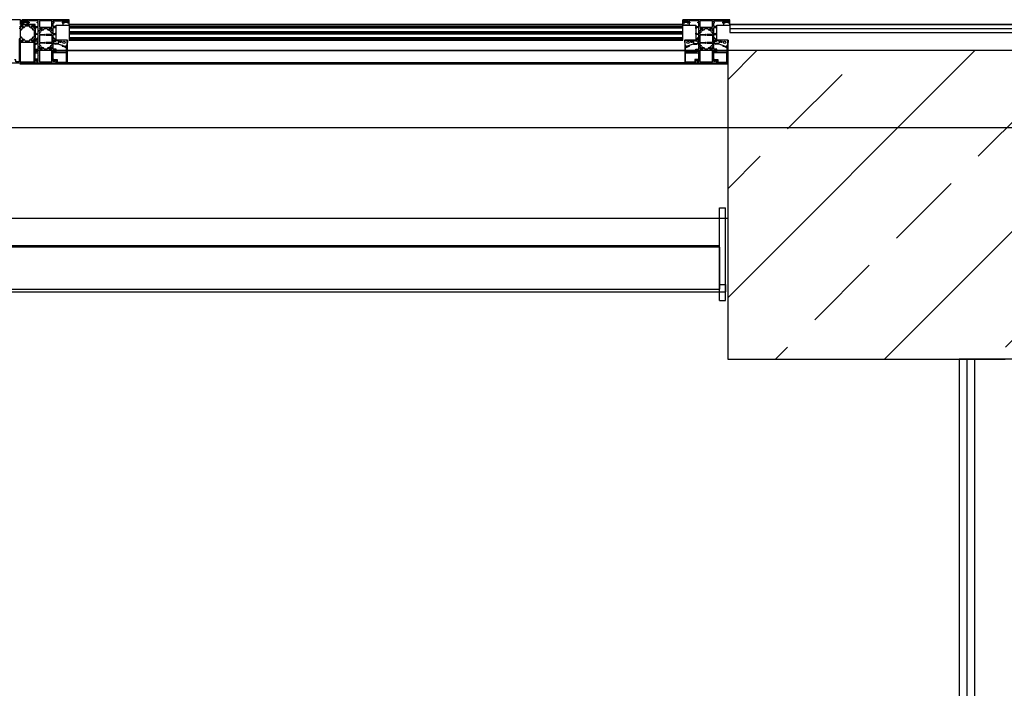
# Model space of a CAD drawing. Header units: millimetres. Extents: x 45983 to 94428, y -13359 to 18562.
# Tile 13 of 57: x 81751 to 83348, y -3226 to -2142. Entities that reach past the tile are written whole.
import ezdxf

# ---------------------------------------------------------------- set-up
doc = ezdxf.new("R2010")
doc.units = ezdxf.units.MM

msp = doc.modelspace()

# ---------------------------------------------------------------- hatches: boundary and pattern name
h = msp.add_hatch()
h.set_pattern_fill('FP_1', color=256, style=0, pattern_type=2)
h.set_pattern_definition([(45, (0, -28216.95), (-176.7767, 176.7767), []), (45, (176.78, -28216.95), (-176.7767, 176.7767), [125, -62.5])])
h.paths.add_polyline_path([(83300, -2692), (83400, -2692), (83400, -2192), (82900, -2192), (82900, -2692), (83287.5, -2692)], flags=0)

# ---------------------------------------------------------------- linework, layer by layer
at = {"lineweight": 9}
for p, q in [((81687.2, -2141.8), (81752.8, -2141.8)), ((81776.3, -2149.8), (81776.3, -2211.8)), ((81776.3, -2211.8), (81751.2, -2211.8))]:
    msp.add_line(p, q, dxfattribs=at)
for p, q in [((81750.4, -2155.7), (81752.5, -2155.7)), ((81750.7, -2156.1), (81752.2, -2156.1)), ((81752.8, -2141.8), (81752.8, -2149.8)), ((81752.8, -2149.8), (81776.3, -2149.8)), ((81752.9, -2149.3), (81776.3, -2149.3)), ((81755.1, -2149.3), (81755.3, -2147.1)), ((81755.3, -2146.8), (81755.3, -2141.8)), ((81831.1, -2141.8), (81755.3, -2141.8)), ((81757.3, -2146.8), (81755.3, -2146.8)), ((81755.6, -2146.8), (81758.4, -2146.8)), ((81756.1, -2155.1), (81756.9, -2155.1)), ((81763.8, -2143.3), (81756.8, -2143.3)), ((81756.8, -2143.3), (81756.8, -2145.8)), ((81756.8, -2145.8), (81758.3, -2145.8)), ((81757.7, -2145.2), (81758.4, -2144)), ((81758.4, -2145.6), (81757.9, -2145.5)), ((81758.4, -2146.8), (81758.4, -2145.6)), ((81762.4, -2143.3), (81758.8, -2143.3)), ((81758.9, -2143.8), (81761.8, -2143.8)), ((81759.1, -2149.8), (81762.6, -2149.8)), ((81759.7, -2153.2), (81760.1, -2152.1)), ((81760.5, -2151.8), (81766.4, -2151.8)), ((81762.2, -2144), (81762.9, -2145.2)), ((81762.7, -2145.5), (81762.3, -2145.6)), ((81762.3, -2145.6), (81762.3, -2146.8)), ((81762.3, -2145.8), (81763.8, -2145.8)), ((81762.3, -2146.8), (81765, -2146.8)), ((81766.8, -2146.8), (81763.3, -2146.8)), ((81763.8, -2145.8), (81763.8, -2143.3)), ((81781.3, -2143.6), (81765.3, -2143.6)), ((81765.3, -2143.6), (81765.3, -2145.8)), ((81765.3, -2145.8), (81766.8, -2145.8)), ((81765.3, -2147.1), (81765.5, -2149.3)), ((81766.8, -2145.8), (81766.8, -2146.8)), ((81766.9, -2152.1), (81767.3, -2153.2)), ((81770.1, -2155.1), (81770.9, -2155.1)), ((81774.5, -2155.7), (81776.1, -2155.7)), ((81776.2, -2156.1), (81774.7, -2156.1)), ((81776.3, -2152.9), (81781.3, -2152.8)), ((81776.4, -2155.8), (81776.3, -2152.9)), ((81777.5, -2155.7), (81776.4, -2155.8)), ((81781.3, -2154.3), (81777.5, -2154.3)), ((81777.5, -2154.3), (81777.5, -2155.7)), ((81779.8, -2146.8), (81779.8, -2145.8)), ((81779.8, -2145.8), (81781.3, -2145.8)), ((81781.3, -2146.8), (81779.8, -2146.8)), ((81781.3, -2145.8), (81781.3, -2143.6)), ((81781.3, -2152.8), (81781.3, -2146.8)), ((81781.3, -2159.1), (81781.3, -2154.3)), ((81783.2, -2143.6), (81783.2, -2153.8)), ((81803.6, -2143.6), (81783.2, -2143.6)), ((81783.2, -2153.8), (81803.6, -2153.8)), ((81783.2, -2156), (81783.8, -2159.1)), ((81787.7, -2155.8), (81783.4, -2155.8)), ((81783.4, -2156.2), (81784, -2159.4)), ((81783.7, -2155.9), (81784.9, -2155.9)), ((81786.2, -2156), (81787.4, -2155.9)), ((81787, -2158.5), (81787.8, -2156.1)), ((81791, -2156.1), (81790.8, -2156.8)), ((81791.5, -2155.8), (81795.2, -2155.8)), ((81795.6, -2156.1), (81795.9, -2156.8)), ((81799.7, -2158.5), (81798.8, -2156.1)), ((81799, -2155.8), (81803.3, -2155.8)), ((81800.5, -2156), (81799.3, -2155.9)), ((81803, -2155.9), (81801.8, -2155.9)), ((81803.3, -2156.2), (81802.7, -2159.4)), ((81803.5, -2156), (81802.9, -2159.1)), ((81803.6, -2153.8), (81803.6, -2143.6)), ((81805.4, -2143.6), (81821.4, -2143.6)), ((81805.4, -2145.8), (81805.4, -2143.6)), ((81806.9, -2145.8), (81805.4, -2145.8)), ((81805.4, -2146.8), (81806.9, -2146.8)), ((81805.4, -2152.8), (81805.4, -2146.8)), ((81810.3, -2152.9), (81805.4, -2152.8)), ((81805.4, -2154.3), (81809.1, -2154.3)), ((81805.4, -2159.1), (81805.4, -2154.3)), ((81806.9, -2146.8), (81806.9, -2145.8)), ((81809.1, -2154.3), (81809.1, -2155.7)), ((81809.1, -2155.7), (81810.2, -2155.8)), ((81810.2, -2155.8), (81810.3, -2152.9)), ((81819.9, -2145.8), (81819.9, -2146.8)), ((81821.4, -2145.8), (81819.9, -2145.8)), ((81819.9, -2146.8), (81823.3, -2146.8)), ((81821.3, -2147.1), (81821.1, -2150.5)), ((81821.4, -2143.6), (81821.4, -2145.8)), ((81821.4, -2150.8), (81822.6, -2150.8)), ((81824.4, -2146.8), (81821.6, -2146.8)), ((81822.6, -2150.8), (81823.4, -2150.7)), ((81822.9, -2143.3), (81829.9, -2143.3)), ((81822.9, -2145.8), (81822.9, -2143.3)), ((81824.3, -2145.8), (81822.9, -2145.8)), ((81823.4, -2150.7), (81825, -2150.7)), ((81824.5, -2144), (81823.8, -2145.2)), ((81823.9, -2145.5), (81824.4, -2145.6)), ((81824.4, -2145.6), (81824.4, -2146.8)), ((81827.8, -2143.8), (81824.9, -2143.8)), ((81825, -2150.7), (81825.7, -2150.8)), ((81825.7, -2150.8), (81827, -2150.8)), ((81827, -2150.8), (81827.7, -2150.7)), ((81827.7, -2150.7), (81829.3, -2150.7)), ((81828.9, -2145.2), (81828.2, -2144)), ((81828.3, -2145.6), (81828.8, -2145.5)), ((81828.3, -2146.8), (81828.3, -2145.6)), ((81831.1, -2146.8), (81828.3, -2146.8)), ((81829.9, -2145.8), (81828.3, -2145.8)), ((81829.3, -2150.7), (81830.1, -2150.8)), ((81829.4, -2146.8), (81831.4, -2146.8)), ((81829.9, -2143.3), (81829.9, -2145.8)), ((81830.1, -2150.8), (81831.3, -2150.8)), ((81831.4, -2146.8), (81831.4, -2142)), ((81831.6, -2150.5), (81831.4, -2147.1)), ((82827, -2149.8), (81831.4, -2149.8)), ((82827, -2150.8), (81831.4, -2150.8)), ((81831.4, -2150.8), (81831.4, -2174.8)), ((81831.4, -2152.8), (82827, -2152.8)), ((81831.4, -2154.8), (82827, -2154.8)), ((82826.7, -2150.5), (82827, -2147.1)), ((82827, -2146.8), (82827, -2141.8)), ((82902.8, -2141.8), (82827, -2141.8)), ((82829, -2146.8), (82827, -2146.8)), ((82827, -2174.8), (82827, -2150.8)), ((82828.3, -2150.8), (82827, -2150.8)), ((82827.3, -2146.8), (82830, -2146.8)), ((82829.1, -2150.7), (82828.3, -2150.8)), ((82835.5, -2143.3), (82828.5, -2143.3)), ((82828.5, -2143.3), (82828.5, -2145.8)), ((82828.5, -2145.8), (82830, -2145.8)), ((82830.7, -2150.7), (82829.1, -2150.7)), ((82829.4, -2145.2), (82830.1, -2144)), ((82830, -2145.6), (82829.6, -2145.5)), ((82830, -2146.8), (82830, -2145.6)), ((82830.5, -2143.8), (82833.4, -2143.8)), ((82831.4, -2150.8), (82830.7, -2150.7)), ((82832.6, -2150.8), (82831.4, -2150.8)), ((82833.3, -2150.7), (82832.6, -2150.8)), ((82834.9, -2150.7), (82833.3, -2150.7)), ((82833.9, -2144), (82834.6, -2145.2)), ((82834.4, -2145.5), (82833.9, -2145.6)), ((82833.9, -2145.6), (82833.9, -2146.8)), ((82833.9, -2146.8), (82836.7, -2146.8)), ((82834, -2145.8), (82835.5, -2145.8)), ((82835.7, -2150.8), (82834.9, -2150.7)), ((82838.5, -2146.8), (82835, -2146.8)), ((82835.5, -2145.8), (82835.5, -2143.3)), ((82837, -2150.8), (82835.7, -2150.8)), ((82853, -2143.6), (82837, -2143.6)), ((82837, -2143.6), (82837, -2145.8)), ((82837, -2145.8), (82838.5, -2145.8)), ((82837, -2147.1), (82837.3, -2150.5)), ((82838.5, -2145.8), (82838.5, -2146.8)), ((82848, -2152.9), (82853, -2152.8)), ((82848.1, -2155.8), (82848, -2152.9)), ((82849.2, -2155.7), (82848.1, -2155.8)), ((82853, -2154.3), (82849.2, -2154.3)), ((82849.2, -2154.3), (82849.2, -2155.7)), ((82851.5, -2146.8), (82851.5, -2145.8)), ((82851.5, -2145.8), (82853, -2145.8)), ((82853, -2146.8), (82851.5, -2146.8)), ((82853, -2145.8), (82853, -2143.6)), ((82853, -2152.8), (82853, -2146.8)), ((82853, -2159.1), (82853, -2154.3)), ((82854.8, -2143.6), (82854.8, -2153.8)), ((82875.2, -2143.6), (82854.8, -2143.6)), ((82854.8, -2153.8), (82875.2, -2153.8)), ((82854.9, -2156), (82855.4, -2159.1)), ((82859.3, -2155.8), (82855.1, -2155.8)), ((82855.1, -2156.2), (82855.6, -2159.4)), ((82855.4, -2155.9), (82856.5, -2155.9)), ((82857.8, -2156), (82859.1, -2155.9)), ((82858.6, -2158.5), (82859.5, -2156.1)), ((82862.7, -2156.1), (82862.4, -2156.8)), ((82863.2, -2155.8), (82866.8, -2155.8)), ((82867.3, -2156.1), (82867.6, -2156.8)), ((82871.4, -2158.5), (82870.5, -2156.1)), ((82870.7, -2155.8), (82874.9, -2155.8)), ((82872.2, -2156), (82870.9, -2155.9)), ((82874.6, -2155.9), (82873.5, -2155.9)), ((82874.9, -2156.2), (82874.4, -2159.4)), ((82875.1, -2156), (82874.6, -2159.1)), ((82875.2, -2153.8), (82875.2, -2143.6)), ((82877, -2143.6), (82893, -2143.6)), ((82877, -2145.8), (82877, -2143.6)), ((82878.5, -2145.8), (82877, -2145.8)), ((82877, -2146.8), (82878.5, -2146.8)), ((82877, -2152.8), (82877, -2146.8)), ((82882, -2152.9), (82877, -2152.8)), ((82877, -2154.3), (82880.8, -2154.3)), ((82877, -2159.1), (82877, -2154.3)), ((82878.5, -2146.8), (82878.5, -2145.8)), ((82880.8, -2154.3), (82880.8, -2155.7)), ((82880.8, -2155.7), (82881.9, -2155.8)), ((82881.9, -2155.8), (82882, -2152.9)), ((82891.5, -2145.8), (82891.5, -2146.8)), ((82893, -2145.8), (82891.5, -2145.8)), ((82891.5, -2146.8), (82895, -2146.8)), ((82893, -2147.1), (82892.7, -2150.5)), ((82893, -2143.6), (82893, -2145.8)), ((82893, -2150.8), (82894.3, -2150.8)), ((82896.1, -2146.8), (82893.3, -2146.8)), ((82894.3, -2150.8), (82895.1, -2150.7)), ((82894.5, -2143.3), (82901.5, -2143.3)), ((82894.5, -2145.8), (82894.5, -2143.3)), ((82896, -2145.8), (82894.5, -2145.8)), ((82895.1, -2150.7), (82896.7, -2150.7)), ((82896.1, -2144), (82895.4, -2145.2)), ((82895.6, -2145.5), (82896.1, -2145.6)), ((82896.1, -2145.6), (82896.1, -2146.8)), ((82899.5, -2143.8), (82896.6, -2143.8)), ((82896.7, -2150.7), (82897.4, -2150.8)), ((82897.4, -2150.8), (82898.6, -2150.8)), ((82898.6, -2150.8), (82899.3, -2150.7)), ((82899.3, -2150.7), (82900.9, -2150.7)), ((82900.6, -2145.2), (82899.9, -2144)), ((82900, -2145.6), (82900.4, -2145.5)), ((82900, -2146.8), (82900, -2145.6)), ((82901.5, -2145.8), (82900, -2145.8)), ((82902.7, -2146.8), (82900, -2146.8)), ((82900.9, -2150.7), (82901.7, -2150.8)), ((82901, -2146.8), (82903, -2146.8)), ((82901.5, -2143.3), (82901.5, -2145.8)), ((82901.7, -2150.8), (82903, -2150.8)), ((82903, -2146.8), (82903, -2142)), ((82903.3, -2150.5), (82903, -2147.1)), ((83397, -2149.8), (82903, -2149.8)), ((83397, -2150.3), (82903, -2150.3)), ((82903, -2150.3), (82903, -2162.3)), ((81752.2, -2172.1), (81750.7, -2172.1)), ((81752.2, -2158.6), (81752.2, -2169.6)), ((81754.3, -2158.1), (81752.7, -2158.1)), ((81752.7, -2170.1), (81754.3, -2170.1)), ((81772.6, -2158.1), (81774.2, -2158.1)), ((81774.2, -2170.1), (81772.6, -2170.1)), ((81774.7, -2158.6), (81774.7, -2169.6)), ((81774.7, -2172.1), (81776.2, -2172.1)), ((81776.6, -2163.3), (81777.2, -2163.3)), ((81781, -2165.8), (81776.6, -2165.8)), ((81776.7, -2171.6), (81776.7, -2156.6)), ((81777.5, -2163.6), (81777.5, -2164.5)), ((81777.8, -2164.8), (81781, -2164.8)), ((81781.3, -2164.5), (81781.3, -2160.3)), ((81781.4, -2175.6), (81781.4, -2166.1)), ((81781.5, -2159.3), (81783.6, -2159.3)), ((81781.8, -2159.8), (81783.5, -2159.8)), ((81783.1, -2162.3), (81783.1, -2165.5)), ((81783.1, -2167.1), (81783.1, -2178.5)), ((81783.4, -2165.8), (81792.1, -2165.8)), ((81792.1, -2166.8), (81783.4, -2166.8)), ((81784.3, -2161.8), (81783.6, -2161.8)), ((81787.7, -2156.3), (81786.1, -2160.5)), ((81788, -2158.8), (81787.1, -2158.8)), ((81803.2, -2165.8), (81794.5, -2165.8)), ((81794.5, -2166.8), (81803.2, -2166.8)), ((81798.7, -2158.8), (81799.5, -2158.8)), ((81799, -2156.3), (81800.5, -2160.5)), ((81802.4, -2161.8), (81803, -2161.8)), ((81803.1, -2159.3), (81805.2, -2159.3)), ((81804.8, -2159.8), (81803.2, -2159.8)), ((81803.5, -2162.3), (81803.5, -2165.5)), ((81803.5, -2167.1), (81803.5, -2178.5)), ((81805.3, -2164.5), (81805.3, -2160.3)), ((81805.3, -2175.6), (81805.3, -2166.1)), ((81808.8, -2164.8), (81805.6, -2164.8)), ((81805.6, -2165.8), (81810, -2165.8)), ((81809.1, -2163.6), (81809.1, -2164.5)), ((81810, -2163.3), (81809.4, -2163.3)), ((81810.3, -2165.5), (81810.3, -2163.6)), ((81831.4, -2160.8), (82827, -2160.8)), ((81831.4, -2162.8), (82827, -2162.8)), ((81831.4, -2164.8), (82827, -2164.8)), ((81831.4, -2170.8), (82827, -2170.8)), ((82848, -2165.5), (82848, -2163.6)), ((82848.3, -2163.3), (82848.9, -2163.3)), ((82852.7, -2165.8), (82848.3, -2165.8)), ((82849.2, -2163.6), (82849.2, -2164.5)), ((82849.5, -2164.8), (82852.7, -2164.8)), ((82853, -2164.5), (82853, -2160.3)), ((82853, -2175.6), (82853, -2166.1)), ((82853.2, -2159.3), (82855.3, -2159.3)), ((82853.5, -2159.8), (82855.1, -2159.8)), ((82854.8, -2162.3), (82854.8, -2165.5)), ((82854.8, -2167.1), (82854.8, -2178.5)), ((82855.1, -2165.8), (82863.8, -2165.8)), ((82863.8, -2166.8), (82855.1, -2166.8)), ((82855.9, -2161.8), (82855.3, -2161.8)), ((82859.4, -2156.3), (82857.8, -2160.5)), ((82859.6, -2158.8), (82858.8, -2158.8)), ((82874.9, -2165.8), (82866.2, -2165.8)), ((82866.2, -2166.8), (82874.9, -2166.8)), ((82870.4, -2158.8), (82871.2, -2158.8)), ((82870.6, -2156.3), (82872.2, -2160.5)), ((82874.1, -2161.8), (82874.7, -2161.8)), ((82874.8, -2159.3), (82876.8, -2159.3)), ((82876.5, -2159.8), (82874.9, -2159.8)), ((82875.2, -2162.3), (82875.2, -2165.5)), ((82875.2, -2167.1), (82875.2, -2178.5)), ((82877, -2164.5), (82877, -2160.3)), ((82877, -2175.6), (82877, -2166.1)), ((82880.5, -2164.8), (82877.3, -2164.8)), ((82877.3, -2165.8), (82881.7, -2165.8)), ((82880.8, -2163.6), (82880.8, -2164.5)), ((82881.7, -2163.3), (82881.1, -2163.3)), ((82882, -2165.5), (82882, -2163.6)), ((82903, -2156.3), (83397, -2156.3)), ((82903, -2162.3), (83397, -2162.3)), ((81752.1, -2175.9), (81752.7, -2172.7)), ((81756.8, -2173.1), (81756, -2173.1)), ((81760, -2176.2), (81759.7, -2175.1)), ((81766.4, -2176.5), (81760.5, -2176.5)), ((81767.3, -2175.1), (81766.9, -2176.2)), ((81770.9, -2173.1), (81770.1, -2173.1)), ((81776.1, -2172.6), (81774.5, -2172.6)), ((81776.3, -2180.4), (81777.8, -2180.4)), ((81776.3, -2181.4), (81777.8, -2181.4)), ((81776.6, -2174.8), (81777, -2174.8)), ((81781, -2176.8), (81777, -2176.8)), ((81777.3, -2175.1), (81777.3, -2175.6)), ((81777.6, -2175.8), (81781, -2175.8)), ((81781.3, -2185.3), (81781.3, -2177.1)), ((81781.3, -2189.8), (81781.3, -2186.5)), ((81783.6, -2186.2), (81781.5, -2186.2)), ((81783.3, -2185.8), (81781.8, -2185.8)), ((81783.1, -2180.1), (81783.1, -2183.3)), ((81783.8, -2186.4), (81783.2, -2189.5)), ((81783.3, -2189.5), (81783.9, -2186.4)), ((81783.4, -2178.8), (81792.1, -2178.8)), ((81792.1, -2179.8), (81783.4, -2179.8)), ((81783.6, -2183.8), (81784.4, -2183.8)), ((81786.2, -2185.2), (81787.8, -2189.4)), ((81787.9, -2189.5), (81787, -2187)), ((81787.2, -2186.8), (81788, -2186.8)), ((81803.2, -2178.8), (81794.5, -2178.8)), ((81794.5, -2179.8), (81803.2, -2179.8)), ((81799.5, -2186.8), (81798.7, -2186.8)), ((81798.8, -2189.5), (81799.7, -2187)), ((81800.4, -2185.2), (81798.9, -2189.4)), ((81803, -2183.8), (81802.3, -2183.8)), ((81803.3, -2189.5), (81802.8, -2186.4)), ((81802.9, -2186.4), (81803.4, -2189.5)), ((81805.1, -2186.2), (81803.1, -2186.2)), ((81803.4, -2185.8), (81804.8, -2185.8)), ((81803.5, -2180.1), (81803.5, -2183.3)), ((81805.3, -2185.3), (81805.3, -2177.1)), ((81805.3, -2189.8), (81805.3, -2186.5)), ((81809, -2175.8), (81805.6, -2175.8)), ((81805.6, -2176.8), (81809.6, -2176.8)), ((81813.3, -2180.4), (81808.8, -2180.4)), ((81814.2, -2181.4), (81808.8, -2181.4)), ((81809.3, -2175.1), (81809.3, -2175.6)), ((81810, -2174.8), (81809.6, -2174.8)), ((81810.3, -2176.1), (81810.3, -2175.2)), ((81814.3, -2175), (81813.6, -2175)), ((81816.8, -2174.8), (81814.3, -2175)), ((81814.3, -2177), (81814.3, -2179.4)), ((81814.5, -2181.5), (81819.7, -2183.2)), ((81828.5, -2174.8), (81816.8, -2174.8)), ((81819.7, -2183.2), (81825.9, -2185.5)), ((81825.8, -2186.8), (81820.7, -2184.9)), ((81821, -2183.8), (81826, -2185.6)), ((81827, -2186.8), (81825.8, -2186.8)), ((81826, -2185.6), (81826.8, -2185.6)), ((81826.5, -2183.7), (81826.5, -2185.1)), ((81828.1, -2183.7), (81826.5, -2183.7)), ((81826.5, -2183.8), (81827.8, -2183.8)), ((81826.8, -2185.6), (81826.5, -2183.8)), ((81827, -2193.6), (81827, -2186.8)), ((81828.8, -2175.1), (81828.3, -2183.5)), ((81828.3, -2184.3), (81828.3, -2211.5)), ((81831.4, -2172.8), (82827, -2172.8)), ((81831.4, -2174.8), (82827, -2174.8)), ((82829.5, -2175.1), (82830, -2183.5)), ((82829.8, -2174.8), (82841.5, -2174.8)), ((82830, -2184.3), (82830, -2211.5)), ((82830.3, -2183.7), (82831.8, -2183.7)), ((82831.8, -2183.8), (82830.5, -2183.8)), ((82831.3, -2193.6), (82831.3, -2186.8)), ((82831.3, -2186.8), (82832.5, -2186.8)), ((82831.5, -2185.6), (82831.8, -2183.8)), ((82832.4, -2185.6), (82831.5, -2185.6)), ((82831.8, -2183.7), (82831.8, -2185.1)), ((82837.3, -2183.8), (82832.4, -2185.6)), ((82838.6, -2183.2), (82832.5, -2185.5)), ((82832.5, -2186.8), (82837.6, -2184.9)), ((82843.8, -2181.5), (82838.6, -2183.2)), ((82841.5, -2174.8), (82844, -2175)), ((82844, -2175), (82844.8, -2175)), ((82844, -2177), (82844, -2179.4)), ((82844.2, -2181.4), (82849.5, -2181.4)), ((82845, -2180.4), (82849.5, -2180.4)), ((82848, -2176.1), (82848, -2175.2)), ((82848.3, -2174.8), (82848.7, -2174.8)), ((82852.7, -2176.8), (82848.7, -2176.8)), ((82849, -2175.1), (82849, -2175.6)), ((82849.3, -2175.8), (82852.7, -2175.8)), ((82853, -2185.3), (82853, -2177.1)), ((82853, -2189.8), (82853, -2186.5)), ((82855.2, -2186.2), (82853.2, -2186.2)), ((82855, -2185.8), (82853.5, -2185.8)), ((82854.8, -2180.1), (82854.8, -2183.3)), ((82855.4, -2186.4), (82854.9, -2189.5)), ((82855, -2189.5), (82855.5, -2186.4)), ((82855.1, -2178.8), (82863.8, -2178.8)), ((82863.8, -2179.8), (82855.1, -2179.8)), ((82855.3, -2183.8), (82856, -2183.8)), ((82857.9, -2185.2), (82859.5, -2189.4)), ((82859.5, -2189.5), (82858.6, -2187)), ((82858.8, -2186.8), (82859.6, -2186.8)), ((82874.9, -2178.8), (82866.2, -2178.8)), ((82866.2, -2179.8), (82874.9, -2179.8)), ((82871.2, -2186.8), (82870.4, -2186.8)), ((82872.1, -2185.2), (82870.5, -2189.4)), ((82870.5, -2189.5), (82871.4, -2187)), ((82874.7, -2183.8), (82874, -2183.8)), ((82875, -2189.5), (82874.5, -2186.4)), ((82874.6, -2186.4), (82875.1, -2189.5)), ((82876.8, -2186.2), (82874.8, -2186.2)), ((82875, -2185.8), (82876.5, -2185.8)), ((82875.2, -2180.1), (82875.2, -2183.3)), ((82877, -2185.3), (82877, -2177.1)), ((82877, -2189.8), (82877, -2186.5)), ((82880.7, -2175.8), (82877.3, -2175.8)), ((82877.3, -2176.8), (82881.3, -2176.8)), ((82885, -2180.4), (82880.5, -2180.4)), ((82885.8, -2181.4), (82880.5, -2181.4)), ((82881, -2175.1), (82881, -2175.6)), ((82881.7, -2174.8), (82881.3, -2174.8)), ((82882, -2176.1), (82882, -2175.2)), ((82886, -2175), (82885.2, -2175)), ((82888.5, -2174.8), (82886, -2175)), ((82886, -2177), (82886, -2179.4)), ((82886.2, -2181.5), (82891.4, -2183.2)), ((82900.2, -2174.8), (82888.5, -2174.8)), ((82891.4, -2183.2), (82897.5, -2185.5)), ((82897.5, -2186.8), (82892.4, -2184.9)), ((82892.7, -2183.8), (82897.6, -2185.6)), ((82898.7, -2186.8), (82897.5, -2186.8)), ((82897.6, -2185.6), (82898.5, -2185.6)), ((82898.2, -2183.7), (82898.2, -2185.1)), ((82899.7, -2183.7), (82898.2, -2183.7)), ((82898.2, -2183.8), (82899.5, -2183.8)), ((82898.5, -2185.6), (82898.2, -2183.8)), ((82898.7, -2193.6), (82898.7, -2186.8)), ((82900.5, -2175.1), (82900, -2183.5)), ((82900, -2184.3), (82900, -2211.5)), ((81776.3, -2189.8), (81781.3, -2189.8)), ((84522.9, -2192), (81776.3, -2192)), ((81777.8, -2193.8), (81776.3, -2193.4)), ((81778.7, -2194.1), (81776.3, -2194.1)), ((81776.3, -2195.3), (81780.7, -2195.3)), ((81778.3, -2193.8), (81777.8, -2193.8)), ((81781.3, -2191.8), (81778.3, -2191.8)), ((81778.3, -2191.8), (81778.3, -2193.8)), ((81778.7, -2192.8), (81778.7, -2194.1)), ((81781.1, -2194.5), (81779.3, -2192.6)), ((81781.3, -2200.5), (81781.3, -2191.8)), ((81781.6, -2200.8), (81781.3, -2200.5)), ((81781.3, -2201), (81781.6, -2200.8)), ((81781.3, -2209.8), (81781.3, -2201)), ((81783.1, -2191.8), (81783.1, -2210)), ((81803.5, -2191.8), (81783.1, -2191.8)), ((81783.4, -2189.8), (81787.7, -2189.8)), ((81784.2, -2189.8), (81783.6, -2189.8)), ((81784.9, -2189.8), (81784.4, -2189.8)), ((81787.5, -2189.8), (81786.2, -2189.8)), ((81790.8, -2188.7), (81791, -2189.4)), ((81795.2, -2189.8), (81791.5, -2189.8)), ((81795.9, -2188.7), (81795.6, -2189.4)), ((81803.2, -2189.8), (81799, -2189.8)), ((81799.1, -2189.8), (81800.4, -2189.8)), ((81801.8, -2189.8), (81802.2, -2189.8)), ((81802.5, -2189.8), (81803.1, -2189.8)), ((81803.5, -2210), (81803.5, -2191.8)), ((81805.1, -2200.8), (81805.3, -2200.5)), ((81805.3, -2201), (81805.1, -2200.8)), ((81810.3, -2189.8), (81805.3, -2189.8)), ((81805.3, -2191.8), (81808.3, -2191.8)), ((81805.3, -2200.5), (81805.3, -2191.8)), ((81805.3, -2209.8), (81805.3, -2201)), ((81805.6, -2194.5), (81807.4, -2192.6)), ((81826.4, -2195.3), (81805.9, -2195.3)), ((81807.9, -2192.8), (81807.9, -2194.1)), ((81807.9, -2194.1), (81826.5, -2194.1)), ((81808.3, -2191.8), (81808.3, -2193.8)), ((81808.3, -2193.8), (81808.9, -2193.8)), ((81808.9, -2193.8), (81810.3, -2193.4)), ((81810.3, -2193.4), (81810.3, -2189.8)), ((81826.9, -2209.4), (81826.9, -2195.8)), ((82830, -2192), (81828.3, -2192)), ((81828.3, -2192), (82830, -2192)), ((82831.4, -2209.4), (82831.4, -2195.8)), ((82850.4, -2194.1), (82831.8, -2194.1)), ((82831.9, -2195.3), (82852.4, -2195.3)), ((82848, -2193.4), (82848, -2189.8)), ((82848, -2189.8), (82853, -2189.8)), ((82849.5, -2193.8), (82848, -2193.4)), ((82850, -2193.8), (82849.5, -2193.8)), ((82853, -2191.8), (82850, -2191.8)), ((82850, -2191.8), (82850, -2193.8)), ((82850.4, -2192.8), (82850.4, -2194.1)), ((82852.8, -2194.5), (82850.9, -2192.6)), ((82853, -2200.5), (82853, -2191.8)), ((82853.2, -2200.8), (82853, -2200.5)), ((82853, -2201), (82853.2, -2200.8)), ((82853, -2209.8), (82853, -2201)), ((82854.8, -2191.8), (82854.8, -2210)), ((82875.2, -2191.8), (82854.8, -2191.8)), ((82855.1, -2189.8), (82859.3, -2189.8)), ((82855.9, -2189.8), (82855.2, -2189.8)), ((82856.5, -2189.8), (82856.1, -2189.8)), ((82859.2, -2189.8), (82857.9, -2189.8)), ((82862.5, -2188.7), (82862.7, -2189.4)), ((82866.8, -2189.8), (82863.2, -2189.8)), ((82867.5, -2188.7), (82867.3, -2189.4)), ((82874.9, -2189.8), (82870.7, -2189.8)), ((82870.8, -2189.8), (82872.1, -2189.8)), ((82873.5, -2189.8), (82873.9, -2189.8)), ((82874.1, -2189.8), (82874.8, -2189.8)), ((82875.2, -2210), (82875.2, -2191.8)), ((82876.7, -2200.8), (82877, -2200.5)), ((82877, -2201), (82876.7, -2200.8)), ((82882, -2189.8), (82877, -2189.8)), ((82877, -2191.8), (82880, -2191.8)), ((82877, -2200.5), (82877, -2191.8)), ((82877, -2209.8), (82877, -2201)), ((82877.2, -2194.5), (82879.1, -2192.6)), ((82898.1, -2195.3), (82877.6, -2195.3)), ((82879.6, -2192.8), (82879.6, -2194.1)), ((82879.6, -2194.1), (82898.2, -2194.1)), ((82880, -2191.8), (82880, -2193.8)), ((82880, -2193.8), (82880.5, -2193.8)), ((82880.5, -2193.8), (82882, -2193.4)), ((82882, -2193.4), (82882, -2189.8)), ((82898.6, -2209.4), (82898.6, -2195.8)), ((83400, -2192), (82900, -2192)), ((82900, -2192), (82900, -2692)), ((82900, -2213.8), (81751.2, -2213.8)), ((81780, -2206.2), (81776.3, -2206.2)), ((81776.3, -2207.4), (81778.5, -2207.4)), ((81776.3, -2208.2), (81777.8, -2207.8)), ((81776.4, -2211.8), (81810.3, -2211.8)), ((81777.8, -2207.8), (81778.3, -2207.8)), ((81778.3, -2207.8), (81778.3, -2209.8)), ((81778.3, -2209.8), (81781.3, -2209.8)), ((81778.5, -2207.4), (81778.7, -2207.6)), ((81779.2, -2207.7), (81780.3, -2207.1)), ((81780.7, -2206.9), (81780.7, -2206.4)), ((81783.1, -2210), (81803.5, -2210)), ((81808.3, -2209.8), (81805.3, -2209.8)), ((81807.5, -2207.7), (81806.4, -2207.1)), ((81806.6, -2206.2), (81812, -2206.2)), ((81808.1, -2207.4), (81808, -2207.6)), ((81810.8, -2207.4), (81808.1, -2207.4)), ((81808.3, -2207.8), (81808.3, -2209.8)), ((81808.8, -2207.8), (81808.3, -2207.8)), ((81810.3, -2208.2), (81808.8, -2207.8)), ((81810.3, -2211.8), (81810.3, -2208.2)), ((81810.8, -2211.8), (81810.8, -2207.4)), ((81828.1, -2211.8), (81810.8, -2211.8)), ((81812, -2206.2), (81812, -2210.4)), ((81812, -2210.4), (81825.9, -2210.4)), ((82830, -2211.8), (81828.3, -2211.8)), ((82830.2, -2211.8), (82847.5, -2211.8)), ((82846.3, -2210.4), (82832.4, -2210.4)), ((82851.7, -2206.2), (82846.3, -2206.2)), ((82846.3, -2206.2), (82846.3, -2210.4)), ((82847.5, -2211.8), (82847.5, -2207.4)), ((82847.5, -2207.4), (82850.2, -2207.4)), ((82848, -2208.2), (82849.5, -2207.8)), ((82848, -2211.8), (82848, -2208.2)), ((82848, -2211.8), (82882, -2211.8)), ((82849.5, -2207.8), (82850, -2207.8)), ((82850, -2207.8), (82850, -2209.8)), ((82850, -2209.8), (82853, -2209.8)), ((82850.2, -2207.4), (82850.3, -2207.6)), ((82850.9, -2207.7), (82851.9, -2207.1)), ((82854.8, -2210), (82875.2, -2210)), ((82880, -2209.8), (82877, -2209.8)), ((82879.1, -2207.7), (82878, -2207.1)), ((82878.3, -2206.2), (82883.7, -2206.2)), ((82879.8, -2207.4), (82879.7, -2207.6)), ((82882.5, -2207.4), (82879.8, -2207.4)), ((82880, -2207.8), (82880, -2209.8)), ((82880.5, -2207.8), (82880, -2207.8)), ((82882, -2208.2), (82880.5, -2207.8)), ((82882, -2211.8), (82882, -2208.2)), ((82882.5, -2211.8), (82882.5, -2207.4)), ((82899.8, -2211.8), (82882.5, -2211.8)), ((82883.7, -2206.2), (82883.7, -2210.4)), ((82883.7, -2210.4), (82897.6, -2210.4)), ((86640, -2317), (75653.1, -2317)), ((82886.3, -2447), (82896.3, -2447)), ((82886.3, -2597), (82886.3, -2447)), ((82896.3, -2597), (82896.3, -2447)), ((79712.5, -2463.8), (82900, -2463.8)), ((79726.3, -2508), (82886.3, -2508)), ((82886.3, -2510.6), (79726.3, -2510.6)), ((82886.3, -2510.6), (82886.3, -2578.6)), ((82886.3, -2570.9), (82896.3, -2570.9)), ((82896.3, -2570.9), (82896.3, -2583)), ((79716.3, -2583), (82896.3, -2583)), ((79726.3, -2578.6), (82886.3, -2578.6)), ((79726.3, -2583), (82886.3, -2583)), ((82886.3, -2597), (82896.3, -2597)), ((82900, -2692), (83275, -2692)), ((83275, -2692), (83287.5, -2692)), ((83275, -2692), (83275, -5542)), ((83400, -2692), (83275, -2692)), ((83287.5, -2692), (83300, -2692)), ((83287.5, -2692), (83287.5, -5542)), ((83300, -2692), (83350, -2692)), ((83300, -2692), (83300, -5542))]:
    msp.add_line(p, q)
at = {"extrusion": (0, 0, -1)}
for p, q in [((81831.4, -2141.8), (81755.3, -2141.8)), ((81755.3, -2141.8), (81755.3, -2149.3)), ((81810.3, -2174.8), (81810.3, -2150.8)), ((81810.3, -2150.8), (81831.4, -2150.8)), ((81831.4, -2150.8), (81831.4, -2141.8)), ((82903, -2141.8), (82827, -2141.8)), ((82827, -2141.8), (82827, -2150.8)), ((82827, -2150.8), (82848, -2150.8)), ((82848, -2150.8), (82848, -2174.8)), ((82882, -2174.8), (82882, -2150.8)), ((82882, -2150.8), (82903, -2150.8)), ((82903, -2150.8), (82903, -2141.8)), ((81828.3, -2174.8), (81810.3, -2174.8)), ((81828.3, -2211.8), (81828.3, -2174.8)), ((82848, -2174.8), (82830, -2174.8)), ((82830, -2174.8), (82830, -2211.8)), ((82900, -2174.8), (82882, -2174.8)), ((82900, -2211.8), (82900, -2174.8)), ((81776.3, -2211.8), (81828.3, -2211.8)), ((82830, -2211.8), (82900, -2211.8))]:
    msp.add_line(p, q, dxfattribs=at)
for points in [[(81755.2, -2149.8), (81752.8, -2149.8), (81752.8, -2141.8), (81722.3, -2141.8)], [(81752.1, -2152.4), (81752.7, -2155.5), (81752.1, -2152.4)], [(81756.5, -2152.1), (81752.3, -2152.1), (81756.6, -2152.1)], [(81754.8, -2157.8), (81756.8, -2152.4), (81755.9, -2154.9)], [(81776.3, -2155.4), (81776.3, -2149.8), (81766, -2149.8), (81766, -2147.2), (81764.5, -2147.2), (81764.5, -2149.8), (81757.5, -2149.8), (81757.5, -2147.2), (81755.7, -2147.2), (81755.7, -2149.3)], [(81771.1, -2154.9), (81770.2, -2152.4), (81772.2, -2157.8)], [(81770.4, -2152.1), (81774.6, -2152.1), (81770.4, -2152.1)], [(81774.8, -2152.4), (81774.3, -2155.5), (81774.8, -2152.4)], [(81755.8, -2173.4), (81756.7, -2175.9), (81754.8, -2170.5)], [(81772.2, -2170.5), (81770.2, -2175.9), (81771.1, -2173.4)], [(81752.4, -2176.1), (81756.5, -2176.1), (81752.1, -2176.1), (81752.7, -2172.6), (81750.2, -2172.6), (81750.2, -2198.5), (81750.4, -2198.8), (81750.2, -2199), (81750.2, -2210), (81744.7, -2210), (81744.7, -2206.8), (81742.7, -2206.8)], [(81774.6, -2176.1), (81770.4, -2176.1), (81774.6, -2176.1)], [(81774.3, -2172.8), (81774.8, -2175.9), (81774.3, -2172.7)], [(81780.2, -2205.9), (81776.3, -2205.9), (81776.3, -2172.8)], [(81735, -2211.8), (81776.3, -2211.8), (81776.3, -2207.4), (81780.2, -2207.4)]]:
    msp.add_lwpolyline(points)
msp.add_lwpolyline([(81752, -2210), (81774.5, -2210), (81774.5, -2178.5), (81752, -2178.5)], close=True)
for centre, radius in [((81760.3, -2145.5), 1), ((81785.5, -2156.5), 0.526), ((81801.1, -2156.5), 0.526), ((81826.3, -2145.5), 1), ((82832, -2145.5), 1), ((82857.2, -2156.5), 0.526), ((82872.8, -2156.5), 0.526), ((82898, -2145.5), 1), ((81817.5, -2177.5), 1.5), ((81823, -2178.5), 1.75), ((82835.3, -2178.5), 1.75), ((82840.8, -2177.5), 1.5), ((82889.2, -2177.5), 1.5), ((82894.7, -2178.5), 1.75), ((81785.5, -2189.1), 0.55), ((81801.1, -2189.1), 0.55), ((82857.2, -2189.1), 0.55), ((82872.8, -2189.1), 0.55)]:
    msp.add_circle(centre, radius)
for centre, radius, start, end in [((81752.4, -2152.4), 0.25, 90, 190), ((81752.3, -2152.3), 0.2, 90, 190), ((81752.2, -2155.6), 0.5, 270, 10), ((81752.5, -2155.5), 0.2, 270, 10), ((81755.2, -2149.3), 0.5, 270, 0), ((81755.6, -2142), 0.25, 90, 180), ((81755.5, -2147.1), 0.226, 71.2095, 184.4274), ((81756.1, -2154.9), 0.2, 159.9231, 270), ((81756.5, -2152.4), 0.25, 340, 90), ((81756.6, -2152.3), 0.2, 339.9231, 90), ((81756.9, -2152.1), 3, 270, 340.0164), ((81757.3, -2145.8), 1, 270, 0), ((81759.3, -2148.1), 1.72, 114.1034, 263.1254), ((81759, -2144.6), 1.26, 97.0364, 261.8341), ((81757.9, -2145.3), 0.2, 150, 260.5377), ((81758.9, -2144.3), 0.5, 90, 150), ((81758.4, -2146.1), 0.506, 296.6486, 29.8936), ((81760.5, -2152.3), 0.5, 90, 160.0164), ((81761.8, -2144.3), 0.5, 30, 90), ((81763.3, -2145.8), 1, 180, 270), ((81762.6, -2144.6), 1.26, 280.38, 97.0364), ((81762.3, -2148.1), 1.72, 276.8746, 69.3841), ((81762.7, -2145.3), 0.2, 279.4623, 30), ((81763.2, -2146.1), 0.506, 149.0757, 234.5786), ((81765.1, -2147.1), 0.227, 355.7621, 109.2679), ((81766.4, -2152.3), 0.5, 19.9836, 90), ((81770.1, -2152.1), 3, 199.9836, 270), ((81770.4, -2152.4), 0.25, 90, 200), ((81770.4, -2152.3), 0.2, 90, 200), ((81770.9, -2154.9), 0.2, 270, 20), ((81774.7, -2155.6), 0.5, 170, 270), ((81774.5, -2155.5), 0.2, 170, 270), ((81774.6, -2152.4), 0.25, 350, 90), ((81774.6, -2152.3), 0.2, 350, 90), ((81776.1, -2155.5), 0.2, 270, 15.1513), ((81776.2, -2156.6), 0.5, 0, 90), ((81783.4, -2156), 0.2, 90, 190), ((81783.7, -2156.1), 0.3, 85.5107, 190.4508), ((81784.9, -2156.1), 0.2, 317.607, 90), ((81786.2, -2156.1), 0.2, 104.9071, 222.393), ((81787.4, -2156.2), 0.3, 340, 94.5809), ((81787.7, -2156), 0.2, 339.9963, 90), ((81791.5, -2156.3), 0.5, 90, 160.0082), ((81795.2, -2156.3), 0.5, 19.9918, 90), ((81799, -2156), 0.2, 90, 200.0037), ((81799.3, -2156.2), 0.3, 85.4191, 200), ((81800.4, -2156.1), 0.2, 317.607, 75.0929), ((81801.8, -2156.1), 0.2, 90, 222.393), ((81803, -2156.1), 0.3, 349.5492, 94.4893), ((81803.3, -2156), 0.2, 350, 90), ((81821.4, -2150.5), 0.3, 176.6981, 270), ((81821.6, -2147.1), 0.227, 70.7321, 184.2379), ((81823.3, -2145.8), 1, 270, 0), ((81823.9, -2145.3), 0.2, 150, 260.5377), ((81824.9, -2144.3), 0.5, 90, 150), ((81827.8, -2144.3), 0.5, 30, 90), ((81829.4, -2145.8), 1, 180, 270), ((81828.7, -2145.3), 0.2, 279.4623, 30), ((81831.1, -2142), 0.25, 0, 90), ((81831.1, -2147.1), 0.226, 355.5726, 108.7905), ((81831.3, -2150.5), 0.3, 270, 3.3019), ((82827, -2150.5), 0.3, 176.6981, 270), ((82827.2, -2142), 0.25, 90, 180), ((82827.2, -2147.1), 0.226, 71.2095, 184.4274), ((82829, -2145.8), 1, 270, 0), ((82829.6, -2145.3), 0.2, 150, 260.5377), ((82830.5, -2144.3), 0.5, 90, 150), ((82833.4, -2144.3), 0.5, 30, 90), ((82835, -2145.8), 1, 180, 270), ((82834.4, -2145.3), 0.2, 279.4623, 30), ((82836.8, -2147.1), 0.227, 355.7621, 109.2679), ((82837, -2150.5), 0.3, 270, 3.3019), ((82855.1, -2156), 0.2, 90, 190), ((82855.4, -2156.1), 0.3, 85.5107, 190.4508), ((82856.5, -2156.1), 0.2, 317.607, 90), ((82857.9, -2156.1), 0.2, 104.9071, 222.393), ((82859.1, -2156.2), 0.3, 340, 94.5809), ((82859.3, -2156), 0.2, 339.9963, 90), ((82863.2, -2156.3), 0.5, 90, 160.0082), ((82866.8, -2156.3), 0.5, 19.9918, 90), ((82870.7, -2156), 0.2, 90, 200.0037), ((82870.9, -2156.2), 0.3, 85.4191, 200), ((82872.1, -2156.1), 0.2, 317.607, 75.0929), ((82873.5, -2156.1), 0.2, 90, 222.393), ((82874.6, -2156.1), 0.3, 349.5492, 94.4893), ((82874.9, -2156), 0.2, 350, 90), ((82893, -2150.5), 0.3, 176.6981, 270), ((82893.2, -2147.1), 0.227, 70.7321, 184.2379), ((82895, -2145.8), 1, 270, 0), ((82895.6, -2145.3), 0.2, 150, 260.5377), ((82896.6, -2144.3), 0.5, 90, 150), ((82899.5, -2144.3), 0.5, 30, 90), ((82901, -2145.8), 1, 180, 270), ((82900.4, -2145.3), 0.2, 279.4623, 30), ((82902.8, -2147.1), 0.226, 355.5726, 108.7905), ((82902.8, -2142), 0.25, 0, 90), ((82903, -2150.5), 0.3, 270, 3.3019), ((81752.7, -2158.6), 0.5, 90, 180), ((81752.7, -2169.6), 0.5, 180, 270), ((81752.2, -2172.6), 0.5, 350, 90), ((81754.3, -2157.6), 0.5, 270, 340), ((81754.3, -2170.6), 0.5, 20, 90), ((81772.6, -2157.6), 0.5, 200, 270), ((81772.6, -2170.6), 0.5, 90, 160), ((81774.2, -2158.6), 0.5, 0, 90), ((81774.2, -2169.6), 0.5, 270, 0), ((81774.7, -2172.6), 0.5, 90, 190), ((81776.2, -2171.6), 0.5, 270, 0), ((81776.6, -2163.6), 0.3, 90, 180), ((81776.6, -2165.5), 0.3, 180, 270), ((81769.5, -2160.6), 15.9, 295.4678, 317.2184), ((81777.2, -2163.6), 0.3, 0, 90), ((81769.5, -2160.6), 14.9, 300.9122, 316.9785), ((81777.8, -2164.5), 0.3, 180, 270), ((81780.8, -2171), 0.5, 317.2184, 144.3861), ((81781, -2164.5), 0.3, 270, 0), ((81781, -2166.2), 0.357, 9.0075, 86.2817), ((81781.5, -2159.1), 0.2, 180, 270), ((81781.8, -2160.3), 0.5, 90, 180), ((81783.6, -2162.3), 0.5, 90, 180), ((81783.4, -2165.5), 0.3, 180, 270), ((81783.4, -2167.1), 0.3, 90, 180), ((81783.5, -2159.3), 0.5, 270, 356.8695), ((81783.6, -2159.1), 0.2, 270, 10), ((81784.3, -2159.8), 2, 270, 340), ((81785.5, -2156.5), 0.6, 153.773, 270), ((81785.5, -2156.5), 0.6, 270, 26.227), ((81787.1, -2158.6), 0.2, 159.9963, 270), ((81788, -2155.8), 3, 270, 340.0082), ((81792.1, -2166.3), 0.5, 0, 90), ((81792.1, -2166.3), 0.5, 270, 0), ((81794.5, -2166.3), 0.5, 90, 180), ((81794.5, -2166.3), 0.5, 180, 270), ((81798.7, -2155.8), 3, 199.9918, 270), ((81799.5, -2158.6), 0.2, 270, 20.0037), ((81801.1, -2156.5), 0.6, 153.773, 270), ((81802.4, -2159.8), 2, 200, 270), ((81801.1, -2156.5), 0.6, 270, 26.227), ((81803.2, -2159.3), 0.5, 183.1305, 270), ((81803.1, -2159.1), 0.2, 170, 270), ((81803, -2162.3), 0.5, 0, 90), ((81803.2, -2165.5), 0.3, 270, 0), ((81803.2, -2167.1), 0.3, 0, 90), ((81804.8, -2160.3), 0.5, 0, 90), ((81805.2, -2159.1), 0.2, 270, 0), ((81805.6, -2164.5), 0.3, 180, 270), ((81805.7, -2166.2), 0.357, 93.7183, 170.9925), ((81805.8, -2171), 0.5, 35.6139, 222.7816), ((81817.1, -2160.6), 15.9, 222.7816, 256.1831), ((81817.1, -2160.6), 14.9, 223.0215, 255.154), ((81808.8, -2164.5), 0.3, 270, 0), ((81809.4, -2163.6), 0.3, 90, 180), ((81810, -2163.6), 0.3, 0, 90), ((81810, -2165.5), 0.3, 270, 0), ((82841.2, -2160.6), 14.9, 284.846, 316.9785), ((82841.2, -2160.6), 15.9, 283.8169, 317.2184), ((82848.3, -2163.6), 0.3, 90, 180), ((82848.3, -2165.5), 0.3, 180, 270), ((82848.9, -2163.6), 0.3, 0, 90), ((82849.5, -2164.5), 0.3, 180, 270), ((82852.5, -2171), 0.5, 317.2184, 144.3861), ((82852.7, -2164.5), 0.3, 270, 0), ((82852.7, -2166.2), 0.357, 9.0075, 86.2817), ((82853.2, -2159.1), 0.2, 180, 270), ((82853.5, -2160.3), 0.5, 90, 180), ((82855.3, -2162.3), 0.5, 90, 180), ((82855.1, -2165.5), 0.3, 180, 270), ((82855.1, -2167.1), 0.3, 90, 180), ((82855.1, -2159.3), 0.5, 270, 356.8695), ((82855.2, -2159.1), 0.2, 270, 10), ((82855.9, -2159.8), 2, 270, 340), ((82857.2, -2156.5), 0.6, 153.773, 270), ((82857.2, -2156.5), 0.6, 270, 26.227), ((82858.8, -2158.6), 0.2, 159.9963, 270), ((82859.6, -2155.8), 3, 270, 340.0082), ((82863.8, -2166.3), 0.5, 0, 90), ((82863.8, -2166.3), 0.5, 270, 0), ((82866.2, -2166.3), 0.5, 90, 180), ((82866.2, -2166.3), 0.5, 180, 270), ((82870.4, -2155.8), 3, 199.9918, 270), ((82871.2, -2158.6), 0.2, 270, 20.0037), ((82872.8, -2156.5), 0.6, 153.773, 270), ((82874.1, -2159.8), 2, 200, 270), ((82872.8, -2156.5), 0.6, 270, 26.227), ((82874.9, -2159.3), 0.5, 183.1305, 270), ((82874.8, -2159.1), 0.2, 170, 270), ((82874.7, -2162.3), 0.5, 0, 90), ((82874.9, -2165.5), 0.3, 270, 0), ((82874.9, -2167.1), 0.3, 0, 90), ((82876.5, -2160.3), 0.5, 0, 90), ((82876.8, -2159.1), 0.2, 270, 0), ((82877.3, -2164.5), 0.3, 180, 270), ((82877.3, -2166.2), 0.357, 93.7183, 170.9925), ((82877.5, -2171), 0.5, 35.6139, 222.7816), ((82888.8, -2160.6), 15.9, 222.7816, 256.1831), ((82888.8, -2160.6), 14.9, 223.0215, 255.154), ((82880.5, -2164.5), 0.3, 270, 0), ((82881.1, -2163.6), 0.3, 90, 180), ((82881.7, -2163.6), 0.3, 0, 90), ((82881.7, -2165.5), 0.3, 270, 0), ((81752.4, -2175.9), 0.25, 170, 270), ((81756, -2173.3), 0.2, 90, 200.0037), ((81756.5, -2175.9), 0.25, 270, 20), ((81756.5, -2175.9), 0.2, 270, 20.0037), ((81756.8, -2176.1), 3, 19.9836, 90), ((81760.5, -2176), 0.5, 199.9836, 270), ((81766.4, -2176), 0.5, 270, 340.0164), ((81770.1, -2176.1), 3, 90, 160.0164), ((81770.4, -2175.9), 0.25, 160, 270), ((81770.4, -2175.9), 0.2, 160.0363, 270), ((81770.9, -2173.3), 0.2, 340.0363, 90), ((81774.5, -2172.8), 0.2, 90, 190.0915), ((81774.6, -2175.9), 0.25, 270, 10), ((81774.6, -2175.9), 0.2, 270, 10.0915), ((81776.1, -2172.8), 0.2, 0, 90), ((81776.6, -2175.1), 0.3, 90, 183.7026), ((81777, -2176.1), 0.7, 180, 270), ((81777, -2175.1), 0.3, 0, 90), ((81777.6, -2175.6), 0.3, 180.0359, 270), ((81777.8, -2177.9), 2.5, 270, 0), ((81777.8, -2177.9), 3.5, 270, 0), ((81780.8, -2177.9), 0.5, 0, 180), ((81781, -2175.5), 0.357, 273.7183, 350.9925), ((81781, -2177.2), 0.341, 6.907, 87.1528), ((81781.8, -2185.4), 0.465, 175.6059, 271.8127), ((81781.5, -2186.4), 0.2, 90, 192.1023), ((81783.4, -2178.5), 0.3, 180, 270), ((81783.4, -2180.1), 0.3, 90, 180), ((81783.6, -2183.3), 0.5, 180, 270), ((81783.2, -2186.5), 0.648, 4.1704, 84.0418), ((81783.6, -2186.4), 0.2, 350, 90), ((81784.4, -2185.8), 2, 20.0037, 90), ((81787.2, -2187), 0.2, 90, 200.0037), ((81788, -2189.8), 3, 19.9918, 90), ((81792.1, -2179.3), 0.5, 0, 90), ((81792.1, -2179.3), 0.5, 270, 0), ((81794.5, -2179.3), 0.5, 90, 180), ((81794.5, -2179.3), 0.5, 180, 270), ((81798.7, -2189.8), 3, 90, 160.0082), ((81799.5, -2187), 0.2, 339.9963, 90), ((81802.3, -2185.8), 2, 90, 159.9963), ((81803.4, -2186.5), 0.648, 95.9582, 175.8296), ((81803.1, -2186.4), 0.2, 90, 190), ((81803, -2183.3), 0.5, 270, 0), ((81803.2, -2178.5), 0.3, 270, 0), ((81803.2, -2180.1), 0.3, 0, 90), ((81804.9, -2185.4), 0.465, 268.1873, 4.3941), ((81805.1, -2186.4), 0.2, 347.8977, 90), ((81805.7, -2175.5), 0.357, 189.0075, 266.2817), ((81805.7, -2177.2), 0.341, 92.8472, 173.093), ((81805.8, -2177.9), 0.5, 0, 180), ((81808.8, -2177.9), 3.5, 180, 270), ((81808.8, -2177.9), 2.5, 180, 270), ((81809, -2175.6), 0.3, 270, 359.9641), ((81809.6, -2175.1), 0.3, 90, 180), ((81809.6, -2176.1), 0.7, 270, 0), ((81810, -2175.1), 0.3, 356.2974, 90), ((81813.6, -2174), 1, 255.154, 270), ((81813.3, -2177), 1, 0, 90), ((81813.3, -2179.4), 1, 270, 0), ((81814.2, -2182.4), 1, 70.8061, 90), ((81820.9, -2184.3), 0.6, 85.0593, 250), ((81826, -2185), 0.485, 253.7583, 352.1056), ((81827.8, -2184.3), 0.5, 0, 90), ((81828.1, -2183.5), 0.267, 262.7182, 347.4306), ((81828.5, -2175.1), 0.3, 356.6335, 90), ((82829.8, -2175.1), 0.3, 90, 183.3665), ((82830.2, -2183.5), 0.267, 192.5694, 277.2818), ((82830.5, -2184.3), 0.5, 90, 180), ((82832.3, -2185), 0.485, 187.8944, 286.2417), ((82837.4, -2184.3), 0.6, 290, 94.9407), ((82844.2, -2182.4), 1, 90, 109.1939), ((82845, -2177), 1, 90, 180), ((82845, -2179.4), 1, 180, 270), ((82844.8, -2174), 1, 270, 284.846), ((82848.3, -2175.1), 0.3, 90, 183.7026), ((82848.7, -2176.1), 0.7, 180, 270), ((82848.7, -2175.1), 0.3, 0, 90), ((82849.3, -2175.6), 0.3, 180.0359, 270), ((82849.5, -2177.9), 2.5, 270, 0), ((82849.5, -2177.9), 3.5, 270, 0), ((82852.5, -2177.9), 0.5, 0, 180), ((82852.7, -2175.5), 0.357, 273.7183, 350.9925), ((82852.7, -2177.2), 0.341, 6.907, 87.1528), ((82853.5, -2185.4), 0.465, 175.6059, 271.8127), ((82853.2, -2186.4), 0.2, 90, 192.1023), ((82855.1, -2178.5), 0.3, 180, 270), ((82855.1, -2180.1), 0.3, 90, 180), ((82855.3, -2183.3), 0.5, 180, 270), ((82854.9, -2186.5), 0.648, 4.1704, 84.0418), ((82855.2, -2186.4), 0.2, 350, 90), ((82856, -2185.8), 2, 20.0037, 90), ((82858.8, -2187), 0.2, 90, 200.0037), ((82859.6, -2189.8), 3, 19.9918, 90), ((82863.8, -2179.3), 0.5, 0, 90), ((82863.8, -2179.3), 0.5, 270, 0), ((82866.2, -2179.3), 0.5, 90, 180), ((82866.2, -2179.3), 0.5, 180, 270), ((82870.4, -2189.8), 3, 90, 160.0082), ((82871.2, -2187), 0.2, 339.9963, 90), ((82874, -2185.8), 2, 90, 159.9963), ((82875.1, -2186.5), 0.648, 95.9582, 175.8296), ((82874.8, -2186.4), 0.2, 90, 190), ((82874.7, -2183.3), 0.5, 270, 0), ((82874.9, -2178.5), 0.3, 270, 0), ((82874.9, -2180.1), 0.3, 0, 90), ((82876.5, -2185.4), 0.465, 268.1873, 4.3941), ((82876.8, -2186.4), 0.2, 347.8977, 90), ((82877.3, -2175.5), 0.357, 189.0075, 266.2817), ((82877.3, -2177.2), 0.341, 92.8472, 173.093), ((82877.5, -2177.9), 0.5, 0, 180), ((82880.5, -2177.9), 3.5, 180, 270), ((82880.5, -2177.9), 2.5, 180, 270), ((82880.7, -2175.6), 0.3, 270, 359.9641), ((82881.3, -2175.1), 0.3, 90, 180), ((82881.3, -2176.1), 0.7, 270, 0), ((82881.7, -2175.1), 0.3, 356.2974, 90), ((82885.2, -2174), 1, 255.154, 270), ((82885, -2177), 1, 0, 90), ((82885, -2179.4), 1, 270, 0), ((82885.8, -2182.4), 1, 70.8061, 90), ((82892.6, -2184.3), 0.6, 85.0593, 250), ((82897.7, -2185), 0.485, 253.7583, 352.1056), ((82899.5, -2184.3), 0.5, 0, 90), ((82899.8, -2183.5), 0.267, 262.7182, 347.4306), ((82900.2, -2175.1), 0.3, 356.6335, 90), ((81779, -2192.9), 0.307, 45.4843, 178.7371), ((81780.7, -2194.9), 0.493, 269.2277, 45.2928), ((81783.4, -2189.6), 0.2, 170, 270), ((81783.6, -2189.4), 0.325, 190.4204, 255.7813), ((81784.3, -2189.1), 0.698, 260.5535, 279.8544), ((81785.5, -2189.1), 0.6, 90, 206.227), ((81784.9, -2189.5), 0.2, 270, 42.393), ((81785.5, -2189.1), 0.6, 323.1767, 90), ((81786.2, -2189.5), 0.2, 168.3487, 270), ((81787.5, -2189.4), 0.302, 273.6401, 0.4235), ((81787.7, -2189.6), 0.2, 270, 20.0037), ((81791.5, -2189.3), 0.5, 199.9918, 270), ((81795.2, -2189.3), 0.5, 270, 340.0082), ((81799, -2189.6), 0.2, 159.9963, 270), ((81799.2, -2189.4), 0.302, 179.5765, 266.3599), ((81800.4, -2189.5), 0.2, 270, 11.6513), ((81801.1, -2189.1), 0.6, 90, 216.8233), ((81801.1, -2189.1), 0.6, 333.773, 90), ((81801.8, -2189.5), 0.2, 137.607, 270), ((81802.3, -2189.1), 0.698, 260.1456, 279.4465), ((81803, -2189.4), 0.325, 284.2187, 349.5796), ((81803.2, -2189.6), 0.2, 270, 10), ((81805.9, -2194.9), 0.493, 134.7072, 270.7723), ((81807.6, -2192.9), 0.307, 1.2629, 134.5157), ((81826.4, -2195.8), 0.5, 0, 90), ((81826.5, -2193.6), 0.5, 270, 0), ((82831.8, -2193.6), 0.5, 180, 270), ((82831.9, -2195.8), 0.5, 90, 180), ((82850.7, -2192.9), 0.307, 45.4843, 178.7371), ((82852.4, -2194.9), 0.493, 269.2277, 45.2928), ((82855.1, -2189.6), 0.2, 170, 270), ((82855.3, -2189.4), 0.325, 190.4204, 255.7813), ((82856, -2189.1), 0.698, 260.5535, 279.8544), ((82856.5, -2189.5), 0.2, 270, 42.393), ((82857.2, -2189.1), 0.6, 90, 206.227), ((82857.2, -2189.1), 0.6, 323.1767, 90), ((82857.9, -2189.5), 0.2, 168.3487, 270), ((82859.2, -2189.4), 0.302, 273.6401, 0.4235), ((82859.3, -2189.6), 0.2, 270, 20.0037), ((82863.2, -2189.3), 0.5, 199.9918, 270), ((82866.8, -2189.3), 0.5, 270, 340.0082), ((82870.8, -2189.4), 0.302, 179.5765, 266.3599), ((82870.7, -2189.6), 0.2, 159.9963, 270), ((82872.1, -2189.5), 0.2, 270, 11.6513), ((82872.8, -2189.1), 0.6, 90, 216.8233), ((82872.8, -2189.1), 0.6, 333.773, 90), ((82873.5, -2189.5), 0.2, 137.607, 270), ((82874, -2189.1), 0.698, 260.1456, 279.4465), ((82874.7, -2189.4), 0.325, 284.2187, 349.5796), ((82874.9, -2189.6), 0.2, 270, 10), ((82877.6, -2194.9), 0.493, 134.7072, 270.7723), ((82879.3, -2192.9), 0.307, 1.2629, 134.5157), ((82898.1, -2195.8), 0.5, 0, 90), ((82898.2, -2193.6), 0.5, 270, 0), ((81779, -2207.4), 0.4, 210, 300), ((81780, -2206.7), 0.5, 300, 90), ((81780.2, -2206.4), 0.5, 0, 90), ((81780.2, -2206.9), 0.5, 270, 0), ((81806.6, -2206.7), 0.5, 90, 240), ((81807.7, -2207.4), 0.4, 240, 330), ((81825.9, -2209.4), 1, 270, 0), ((81828.1, -2211.5), 0.25, 270, 0), ((82830.2, -2211.5), 0.25, 180, 270), ((82832.4, -2209.4), 1, 180, 270), ((82850.7, -2207.4), 0.4, 210, 300), ((82851.7, -2206.7), 0.5, 300, 90), ((82878.3, -2206.7), 0.5, 90, 240), ((82879.3, -2207.4), 0.4, 240, 330), ((82897.6, -2209.4), 1, 270, 0), ((82899.8, -2211.5), 0.25, 270, 0)]:
    msp.add_arc(centre, radius, start, end)

doc.saveas('drawing.dxf')
